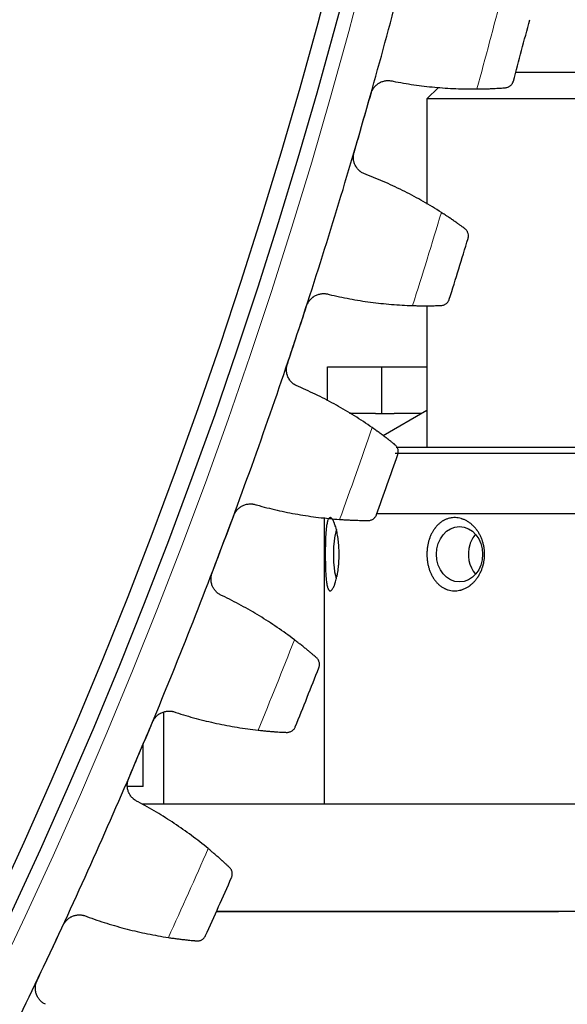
# Model space of a CAD drawing. Header units: inches. Extents: x 0 to 17820, y -10 to 12600.
# Tile 231 of 256: x 8675 to 8736, y 3178 to 3288. Entities that reach past the tile are written whole.
import ezdxf

# ---------------------------------------------------------------- set-up
doc = ezdxf.new("R2010")
doc.units = ezdxf.units.IN
doc.layers.add('1', color=7, linetype='Continuous', true_color=0xffffff)
doc.layers.add('254', color=7, linetype='Continuous', true_color=0xffffff)
doc.styles.add('latin_extended', font='simplex.shx')
doc.dimstyles.get("Standard").update_dxf_attribs({"dimtxt": 0.18, "dimasz": 0.18, "dimexe": 0.18, "dimexo": 0.0625, "dimgap": 0.09, "dimtad": 0, "dimtih": 1, "dimtoh": 1, "dimdec": 4, "dimzin": 0, "dimdsep": 46, "dimtxsty": 'Standard', "dimcen": 0.09, "dimadec": 0, "dimazin": 0, "dimtfac": 1, "dimtdec": 4, "dimtofl": 0, "dimtmove": 0, "dimatfit": 3, "dimfxl": 1, "dimtolj": 1, "dimtzin": 0, "dimarcsym": 0})

# ---------------------------------------------------------------- blocks, each defined once
blk = doc.blocks.new('_U14')
at = {"layer": '254', "color": 3, "linetype": 'Continuous', "lineweight": 13, "transparency": 16777216}
for p, q in [((8146.72, 3448.14), (9373.83, 3448.14)), ((9343.83, 3343.14), (9343.83, 2889.14)), ((8846.72, 2784.14), (9373.83, 2784.14)), ((9343.83, 2784.14), (9343.83, 1329.14))]:
    blk.add_line(p, q, dxfattribs=at)
at = {"layer": '254', "color": 3, "transparency": 16777216}
for points in [[(9361.33, 3343.14), (9326.33, 3343.14), (9343.83, 3448.14)], [(9326.33, 2889.14), (9361.33, 2889.14), (9343.83, 2784.14)]]:
    blk.add_solid(points, dxfattribs=at)
at = {"layer": 'Defpoints', "color": 0, "transparency": 16777216}
for p in [(8116.72, 3448.14), (8816.72, 2784.14), (9343.83, 2784.14)]:
    blk.add_point(p, dxfattribs=at)
at = {"layer": '254', "color": 2, "lineweight": 13, "transparency": 16777216, "insert": (9186.33, 1381.64), "char_height": 105, "attachment_point": 1, "rotation": 90, "style": 'latin_extended'}
blk.add_mtext('\\A1;\\C31;{\\H1.00x;\\Fsimplex.shx;Installed ~\\Fsimplex.shx;}\\C2; 664 ', dxfattribs=at)

msp = doc.modelspace()

# ---------------------------------------------------------------- linework, layer by layer
at = {"layer": '1', "color": 2, "linetype": 'Continuous', "lineweight": 25}
for p, q in [((8730.675, 3282.139), (8759.72, 3282.139)), ((8722.005, 3280.424), (8720.72, 3279.139)), ((8720.72, 3279.139), (8720.72, 3267.332)), ((8762.72, 3279.139), (8720.72, 3279.139)), ((8720.72, 3255.964), (8720.72, 3240.138)), ((8709.596, 3249.139), (8715.658, 3249.139)), ((8709.596, 3245.309), (8709.596, 3249.139)), ((8715.658, 3249.139), (8720.72, 3249.139)), ((8715.658, 3243.889), (8715.658, 3249.139)), ((8714.972, 3243.889), (8712.035, 3243.889)), ((8714.972, 3243.889), (8715.658, 3243.889)), ((8715.658, 3243.889), (8717.03, 3243.889)), ((8715.811, 3241.429), (8720.72, 3244.263)), ((8720.072, 3243.889), (8717.03, 3243.889)), ((8717.17, 3239.456), (8747.877, 3239.456)), ((8717.286, 3240.139), (8771.72, 3240.139)), ((8709.22, 3232.25), (8709.22, 3200.141)), ((8748.241, 3232.675), (8715.11, 3232.675)), ((8691.22, 3210.458), (8691.22, 3200.14)), ((8688.921, 3202.139), (8688.921, 3206.835)), ((8688.921, 3202.139), (8687.173, 3202.139)), ((8766.721, 3200.138), (8688.818, 3200.141)), ((8697.148, 3188.139), (8735.438, 3188.139)), ((8766.72, 3188.138), (8697.149, 3188.141))]:
    msp.add_line(p, q, dxfattribs=at)
at = {"layer": '1', "color": 110, "linetype": 'Continuous', "lineweight": 13}
msp.add_circle((8116.72, 3448.139), 616.6, dxfattribs=at)
at = {"layer": '1', "color": 2, "linetype": 'Continuous', "lineweight": 25}
for radius in [615, 613]:
    msp.add_circle((8116.72, 3448.139), radius, dxfattribs=at)
for radius, start, end in [(621, 343.949045, 346.242038), (636, 344.774616, 345.416467), (621, 341.656051, 343.949045), (636, 342.481622, 343.123473), (621, 339.363057, 341.656051), (636, 340.188629, 340.830479), (621, 337.070064, 339.363057), (636, 337.895635, 338.537486), (621, 334.77707, 337.070064), (636, 335.602642, 336.244492), (621, 332.484076, 334.77707)]:
    msp.add_arc((8116.72, 3448.139), radius, start, end, dxfattribs=at)
at = {"layer": '1', "color": 110, "linetype": 'Continuous', "lineweight": 13}
for start, end in [(344.601181, 345.589902), (342.308187, 343.296908), (340.015194, 341.003915), (337.7222, 338.710921), (335.429206, 336.417927)]:
    msp.add_arc((8116.72, 3448.139), 632.294, start, end, dxfattribs=at)
at = {"layer": '1', "color": 2, "linetype": 'Continuous', "lineweight": 25}
for centre, ratio, start_param, end_param in [((8710.861, 3228.139), 0.2006534, 3.6112717, 4.2324234), ((8710.861, 3228.139), 0.2006534, 4.2324234, 5.7963475), ((8727.949, 3228.139), 0.8346093, 3.9057243, 4.3596844), ((8727.949, 3228.139), 0.8346093, 4.3596844, 5.5190303)]:
    msp.add_ellipse(centre, major_axis=(0, -3.1), ratio=ratio, start_param=start_param, end_param=end_param, dxfattribs=at)
msp.add_ellipse((8724.369, 3228.139), major_axis=(0, -3.1), ratio=0.8346093, dxfattribs=at)
for points, knots in [([(8714.461, 3279.74), (8714.48, 3279.805), (8714.523, 3279.93), (8714.605, 3280.11), (8714.672, 3280.224), (8714.726, 3280.307), (8714.745, 3280.334), (8714.784, 3280.388), (8714.804, 3280.414), (8714.907, 3280.543), (8714.998, 3280.636), (8715.124, 3280.741), (8715.15, 3280.762), (8715.189, 3280.792), (8715.202, 3280.801), (8715.229, 3280.821), (8715.296, 3280.868), (8715.421, 3280.944), (8715.537, 3281.001), (8715.656, 3281.052), (8715.717, 3281.074), (8715.903, 3281.133), (8716.029, 3281.16), (8716.22, 3281.182), (8716.284, 3281.186), (8716.38, 3281.188), (8716.412, 3281.187), (8716.477, 3281.185), (8716.509, 3281.184), (8716.669, 3281.171), (8716.795, 3281.149), (8716.92, 3281.114)], [0, 0, 0, 0, 0.0625, 0.125, 0.1875, 0.1875, 0.21875, 0.21875, 0.25, 0.25, 0.375, 0.375, 0.40625, 0.40625, 0.421875, 0.421875, 0.4375, 0.5, 0.5625, 0.5625, 0.625, 0.625, 0.75, 0.75, 0.8125, 0.8125, 0.84375, 0.84375, 0.875, 0.875, 1, 1, 1, 1]), ([(8726.315, 3280.242), (8726.481, 3280.244), (8726.643, 3280.246), (8726.96, 3280.252), (8727.271, 3280.26), (8727.569, 3280.27), (8727.788, 3280.279), (8727.86, 3280.282), (8727.967, 3280.286), (8728.002, 3280.288), (8728.072, 3280.291), (8728.107, 3280.293), (8728.278, 3280.301), (8728.541, 3280.315), (8728.781, 3280.33), (8729.01, 3280.344), (8729.119, 3280.352), (8729.247, 3280.361), (8729.273, 3280.363), (8729.323, 3280.366), (8729.396, 3280.372), (8729.465, 3280.377), (8729.509, 3280.381)], [0, 0, 0, 0, 0.125, 0.125, 0.25, 0.375, 0.375, 0.4375, 0.4375, 0.46875, 0.46875, 0.5, 0.5, 0.625, 0.75, 0.75, 0.875, 0.875, 0.90625, 0.90625, 0.9375, 1, 1, 1, 1]), ([(8729.509, 3280.381), (8729.57, 3280.385), (8729.627, 3280.395), (8729.737, 3280.424), (8729.788, 3280.442), (8729.886, 3280.485), (8729.932, 3280.51), (8730.019, 3280.566), (8730.059, 3280.597), (8730.134, 3280.664), (8730.168, 3280.7), (8730.231, 3280.774), (8730.259, 3280.814), (8730.309, 3280.895), (8730.331, 3280.937), (8730.359, 3281.003), (8730.372, 3281.036), (8730.385, 3281.075), (8730.391, 3281.095), (8730.394, 3281.104), (8730.395, 3281.109), (8730.396, 3281.112), (8730.397, 3281.115)], [0, 0, 0, 0, 0.125, 0.125, 0.25, 0.25, 0.375, 0.375, 0.5, 0.5, 0.625, 0.625, 0.75, 0.75, 0.875, 0.875, 0.9375, 0.96875, 0.984375, 0.9921875, 0.9921875, 1, 1, 1, 1]), ([(8713.913, 3270.665), (8713.79, 3270.701), (8713.671, 3270.75), (8713.502, 3270.838), (8713.447, 3270.87), (8713.366, 3270.923), (8713.339, 3270.941), (8713.287, 3270.979), (8713.261, 3270.998), (8713.135, 3271.099), (8713.043, 3271.188), (8712.918, 3271.335), (8712.878, 3271.386), (8712.822, 3271.467), (8712.804, 3271.494), (8712.77, 3271.549), (8712.753, 3271.577), (8712.674, 3271.719), (8712.622, 3271.838), (8712.571, 3271.993), (8712.562, 3272.025), (8712.545, 3272.089), (8712.537, 3272.121), (8712.515, 3272.218), (8712.504, 3272.282), (8712.481, 3272.478), (8712.479, 3272.609), (8712.492, 3272.775), (8712.496, 3272.808), (8712.504, 3272.874), (8712.509, 3272.907), (8712.527, 3273.006), (8712.542, 3273.071), (8712.561, 3273.135)], [0, 0, 0, 0, 0.125, 0.125, 0.1875, 0.1875, 0.21875, 0.21875, 0.25, 0.25, 0.375, 0.375, 0.4375, 0.4375, 0.46875, 0.46875, 0.5, 0.5, 0.625, 0.625, 0.65625, 0.65625, 0.6875, 0.6875, 0.75, 0.75, 0.875, 0.875, 0.90625, 0.90625, 0.9375, 0.9375, 1, 1, 1, 1]), ([(8724.968, 3264.596), (8724.896, 3264.648), (8724.82, 3264.705), (8724.655, 3264.826), (8724.48, 3264.953), (8724.284, 3265.093), (8724.155, 3265.185), (8724.129, 3265.203), (8724.076, 3265.241), (8724.049, 3265.26), (8723.967, 3265.317), (8723.912, 3265.356), (8723.743, 3265.473), (8723.627, 3265.553), (8723.388, 3265.717), (8723.265, 3265.8), (8723.074, 3265.928), (8723.01, 3265.971), (8722.912, 3266.035), (8722.879, 3266.057), (8722.813, 3266.101), (8722.779, 3266.123), (8722.612, 3266.233), (8722.475, 3266.321), (8722.336, 3266.41)], [0, 0, 0, 0, 0.125, 0.125, 0.25, 0.375, 0.375, 0.40625, 0.40625, 0.4375, 0.4375, 0.5, 0.5, 0.625, 0.625, 0.75, 0.75, 0.8125, 0.8125, 0.84375, 0.84375, 0.875, 0.875, 1, 1, 1, 1]), ([(8725.329, 3263.502), (8725.33, 3263.503), (8725.33, 3263.505), (8725.331, 3263.508), (8725.331, 3263.509), (8725.333, 3263.513), (8725.335, 3263.522), (8725.341, 3263.542), (8725.351, 3263.582), (8725.357, 3263.617), (8725.368, 3263.687), (8725.372, 3263.735), (8725.373, 3263.877), (8725.361, 3263.974), (8725.32, 3264.117), (8725.302, 3264.164), (8725.27, 3264.234), (8725.258, 3264.258), (8725.232, 3264.304), (8725.218, 3264.327), (8725.173, 3264.394), (8725.138, 3264.437), (8725.06, 3264.52), (8725.017, 3264.559), (8724.968, 3264.596)], [0, 0, 0, 0, 0.0039062, 0.0039062, 0.0078125, 0.0078125, 0.015625, 0.03125, 0.0625, 0.125, 0.125, 0.25, 0.25, 0.5, 0.5, 0.625, 0.625, 0.6875, 0.6875, 0.75, 0.75, 0.875, 0.875, 1, 1, 1, 1]), ([(8707.245, 3255.96), (8707.266, 3256.023), (8707.314, 3256.147), (8707.404, 3256.323), (8707.475, 3256.434), (8707.532, 3256.515), (8707.552, 3256.542), (8707.593, 3256.594), (8707.614, 3256.62), (8707.722, 3256.744), (8707.818, 3256.833), (8707.947, 3256.933), (8707.974, 3256.953), (8708.014, 3256.981), (8708.028, 3256.99), (8708.055, 3257.008), (8708.124, 3257.053), (8708.252, 3257.124), (8708.371, 3257.176), (8708.491, 3257.222), (8708.553, 3257.242), (8708.742, 3257.294), (8708.868, 3257.315), (8709.06, 3257.33), (8709.124, 3257.331), (8709.22, 3257.329), (8709.252, 3257.328), (8709.317, 3257.323), (8709.349, 3257.32), (8709.508, 3257.301), (8709.634, 3257.274), (8709.756, 3257.234)], [0, 0, 0, 0, 0.0625, 0.125, 0.1875, 0.1875, 0.21875, 0.21875, 0.25, 0.25, 0.375, 0.375, 0.40625, 0.40625, 0.421875, 0.421875, 0.4375, 0.5, 0.5625, 0.5625, 0.625, 0.625, 0.75, 0.75, 0.8125, 0.8125, 0.84375, 0.84375, 0.875, 0.875, 1, 1, 1, 1]), ([(8719.11, 3255.987), (8719.275, 3255.982), (8719.437, 3255.978), (8719.755, 3255.971), (8720.066, 3255.966), (8720.364, 3255.965), (8720.583, 3255.964), (8720.655, 3255.965), (8720.762, 3255.965), (8720.797, 3255.965), (8720.867, 3255.966), (8720.902, 3255.966), (8721.073, 3255.967), (8721.336, 3255.971), (8721.577, 3255.976), (8721.806, 3255.981), (8721.915, 3255.984), (8722.044, 3255.988), (8722.07, 3255.989), (8722.12, 3255.991), (8722.193, 3255.993), (8722.262, 3255.996), (8722.307, 3255.997)], [0, 0, 0, 0, 0.125, 0.125, 0.25, 0.375, 0.375, 0.4375, 0.4375, 0.46875, 0.46875, 0.5, 0.5, 0.625, 0.75, 0.75, 0.875, 0.875, 0.90625, 0.90625, 0.9375, 1, 1, 1, 1]), ([(8722.307, 3255.997), (8722.367, 3256), (8722.425, 3256.007), (8722.536, 3256.031), (8722.588, 3256.048), (8722.688, 3256.087), (8722.735, 3256.11), (8722.823, 3256.163), (8722.865, 3256.192), (8722.942, 3256.256), (8722.978, 3256.29), (8723.043, 3256.362), (8723.073, 3256.4), (8723.126, 3256.48), (8723.15, 3256.521), (8723.181, 3256.585), (8723.195, 3256.618), (8723.21, 3256.656), (8723.216, 3256.676), (8723.219, 3256.685), (8723.221, 3256.69), (8723.222, 3256.693), (8723.223, 3256.696)], [0, 0, 0, 0, 0.125, 0.125, 0.25, 0.25, 0.375, 0.375, 0.5, 0.5, 0.625, 0.625, 0.75, 0.75, 0.875, 0.875, 0.9375, 0.96875, 0.984375, 0.9921875, 0.9921875, 1, 1, 1, 1]), ([(8706.334, 3246.913), (8706.212, 3246.955), (8706.096, 3247.008), (8705.93, 3247.103), (8705.876, 3247.137), (8705.798, 3247.193), (8705.772, 3247.212), (8705.721, 3247.252), (8705.696, 3247.273), (8705.574, 3247.378), (8705.486, 3247.471), (8705.367, 3247.623), (8705.329, 3247.676), (8705.277, 3247.758), (8705.26, 3247.786), (8705.227, 3247.843), (8705.212, 3247.872), (8705.138, 3248.017), (8705.091, 3248.137), (8705.047, 3248.295), (8705.038, 3248.327), (8705.024, 3248.391), (8705.017, 3248.423), (8705, 3248.521), (8704.991, 3248.586), (8704.976, 3248.782), (8704.979, 3248.914), (8704.999, 3249.079), (8705.004, 3249.112), (8705.015, 3249.178), (8705.021, 3249.21), (8705.043, 3249.308), (8705.061, 3249.372), (8705.082, 3249.436)], [0, 0, 0, 0, 0.125, 0.125, 0.1875, 0.1875, 0.21875, 0.21875, 0.25, 0.25, 0.375, 0.375, 0.4375, 0.4375, 0.46875, 0.46875, 0.5, 0.5, 0.625, 0.625, 0.65625, 0.65625, 0.6875, 0.6875, 0.75, 0.75, 0.875, 0.875, 0.90625, 0.90625, 0.9375, 0.9375, 1, 1, 1, 1]), ([(8717.137, 3240.407), (8717.068, 3240.463), (8716.994, 3240.522), (8716.834, 3240.649), (8716.664, 3240.783), (8716.474, 3240.931), (8716.348, 3241.028), (8716.323, 3241.048), (8716.272, 3241.087), (8716.245, 3241.107), (8716.166, 3241.168), (8716.113, 3241.209), (8715.949, 3241.333), (8715.836, 3241.417), (8715.604, 3241.59), (8715.484, 3241.679), (8715.299, 3241.814), (8715.236, 3241.859), (8715.141, 3241.928), (8715.109, 3241.951), (8715.044, 3241.997), (8715.012, 3242.02), (8714.849, 3242.137), (8714.716, 3242.231), (8714.58, 3242.325)], [0, 0, 0, 0, 0.125, 0.125, 0.25, 0.375, 0.375, 0.40625, 0.40625, 0.4375, 0.4375, 0.5, 0.5, 0.625, 0.625, 0.75, 0.75, 0.8125, 0.8125, 0.84375, 0.84375, 0.875, 0.875, 1, 1, 1, 1]), ([(8717.455, 3239.3), (8717.455, 3239.301), (8717.456, 3239.302), (8717.457, 3239.305), (8717.457, 3239.307), (8717.459, 3239.311), (8717.461, 3239.319), (8717.468, 3239.339), (8717.479, 3239.379), (8717.487, 3239.413), (8717.501, 3239.483), (8717.507, 3239.53), (8717.514, 3239.673), (8717.505, 3239.77), (8717.47, 3239.914), (8717.454, 3239.962), (8717.424, 3240.034), (8717.414, 3240.057), (8717.39, 3240.105), (8717.377, 3240.128), (8717.334, 3240.197), (8717.301, 3240.242), (8717.227, 3240.328), (8717.185, 3240.369), (8717.137, 3240.407)], [0, 0, 0, 0, 0.0039063, 0.0039063, 0.0078125, 0.0078125, 0.015625, 0.03125, 0.0625, 0.125, 0.125, 0.25, 0.25, 0.5, 0.5, 0.625, 0.625, 0.6875, 0.6875, 0.75, 0.75, 0.875, 0.875, 1, 1, 1, 1]), ([(8699.083, 3232.487), (8699.107, 3232.55), (8699.16, 3232.671), (8699.256, 3232.844), (8699.332, 3232.952), (8699.392, 3233.031), (8699.413, 3233.057), (8699.456, 3233.107), (8699.479, 3233.132), (8699.592, 3233.251), (8699.69, 3233.337), (8699.824, 3233.432), (8699.851, 3233.45), (8699.893, 3233.477), (8699.907, 3233.485), (8699.935, 3233.502), (8700.006, 3233.544), (8700.136, 3233.61), (8700.256, 3233.657), (8700.379, 3233.698), (8700.441, 3233.716), (8700.632, 3233.76), (8700.759, 3233.777), (8700.951, 3233.783), (8701.015, 3233.782), (8701.111, 3233.776), (8701.144, 3233.773), (8701.208, 3233.766), (8701.24, 3233.762), (8701.398, 3233.737), (8701.522, 3233.704), (8701.644, 3233.66)], [0, 0, 0, 0, 0.0625, 0.125, 0.1875, 0.1875, 0.21875, 0.21875, 0.25, 0.25, 0.375, 0.375, 0.40625, 0.40625, 0.421875, 0.421875, 0.4375, 0.5, 0.5625, 0.5625, 0.625, 0.625, 0.75, 0.75, 0.8125, 0.8125, 0.84375, 0.84375, 0.875, 0.875, 1, 1, 1, 1]), ([(8710.152, 3224.254), (8710.122, 3224.209), (8710.064, 3224.135), (8710.007, 3224.087), (8709.952, 3224.053), (8709.925, 3224.043), (8709.891, 3224.039), (8709.885, 3224.039), (8709.871, 3224.039), (8709.852, 3224.041), (8709.833, 3224.047), (8709.796, 3224.063), (8709.748, 3224.099), (8709.704, 3224.162), (8709.672, 3224.22), (8709.662, 3224.241), (8709.642, 3224.286), (8709.632, 3224.311), (8709.604, 3224.387), (8709.569, 3224.502), (8709.537, 3224.64), (8709.519, 3224.733), (8709.516, 3224.752), (8709.508, 3224.791), (8709.505, 3224.811), (8709.495, 3224.872), (8709.488, 3224.913), (8709.469, 3225.041), (8709.458, 3225.13), (8709.437, 3225.318), (8709.427, 3225.416), (8709.414, 3225.57), (8709.409, 3225.622), (8709.403, 3225.703), (8709.401, 3225.73), (8709.397, 3225.784), (8709.388, 3225.921), (8709.38, 3226.062), (8709.368, 3226.293), (8709.358, 3226.529), (8709.35, 3226.775), (8709.346, 3226.933), (8709.345, 3226.964), (8709.344, 3227.028), (8709.341, 3227.123), (8709.34, 3227.218), (8709.336, 3227.41), (8709.333, 3227.666), (8709.331, 3227.926), (8709.331, 3228.122), (8709.331, 3228.187), (8709.331, 3228.285), (8709.332, 3228.318), (8709.332, 3228.384), (8709.333, 3228.548), (8709.335, 3228.839), (8709.34, 3229.093), (8709.346, 3229.344), (8709.349, 3229.469), (8709.354, 3229.623), (8709.355, 3229.653), (8709.357, 3229.715), (8709.358, 3229.745), (8709.362, 3229.836), (8709.364, 3229.896), (8709.372, 3230.073), (8709.384, 3230.303), (8709.399, 3230.52), (8709.415, 3230.731), (8709.424, 3230.833), (8709.437, 3230.956), (8709.439, 3230.981), (8709.444, 3231.029), (8709.452, 3231.1), (8709.461, 3231.169), (8709.478, 3231.302), (8709.491, 3231.386), (8709.518, 3231.543), (8709.533, 3231.616), (8709.556, 3231.719), (8709.565, 3231.752), (8709.577, 3231.799), (8709.582, 3231.814), (8709.59, 3231.844), (8709.613, 3231.917), (8709.655, 3232.03), (8709.697, 3232.105), (8709.741, 3232.166), (8709.764, 3232.19), (8709.795, 3232.212), (8709.801, 3232.216), (8709.813, 3232.223), (8709.832, 3232.232), (8709.851, 3232.237), (8709.89, 3232.241), (8709.943, 3232.234), (8709.998, 3232.198), (8710.041, 3232.161), (8710.056, 3232.147), (8710.085, 3232.115), (8710.099, 3232.097), (8710.143, 3232.04), (8710.201, 3231.951), (8710.259, 3231.836), (8710.296, 3231.757), (8710.303, 3231.741), (8710.318, 3231.708), (8710.325, 3231.69), (8710.347, 3231.638), (8710.361, 3231.602), (8710.404, 3231.49), (8710.431, 3231.411), (8710.485, 3231.242), (8710.512, 3231.152), (8710.55, 3231.011), (8710.563, 3230.962), (8710.581, 3230.888), (8710.587, 3230.863), (8710.599, 3230.812), (8710.629, 3230.685), (8710.657, 3230.552), (8710.699, 3230.334), (8710.718, 3230.221), (8710.745, 3230.048), (8710.758, 3229.96), (8710.771, 3229.87), (8710.779, 3229.81), (8710.782, 3229.779), (8710.801, 3229.627), (8710.815, 3229.504), (8710.838, 3229.254), (8710.858, 3229.002), (8710.871, 3228.745), (8710.878, 3228.55), (8710.88, 3228.485), (8710.882, 3228.354), (8710.883, 3228.288), (8710.884, 3228.092), (8710.882, 3227.831), (8710.873, 3227.574), (8710.859, 3227.317), (8710.851, 3227.189), (8710.838, 3227.03), (8710.836, 3226.999), (8710.83, 3226.935), (8710.821, 3226.841), (8710.812, 3226.748), (8710.791, 3226.564), (8710.761, 3226.324), (8710.724, 3226.094), (8710.695, 3225.926), (8710.679, 3225.843), (8710.663, 3225.761), (8710.652, 3225.707), (8710.647, 3225.68), (8710.618, 3225.547), (8710.571, 3225.343), (8710.52, 3225.157), (8710.468, 3224.979), (8710.441, 3224.895), (8710.399, 3224.776), (8710.385, 3224.738), (8710.363, 3224.682), (8710.356, 3224.664), (8710.342, 3224.628), (8710.306, 3224.54), (8710.269, 3224.462), (8710.21, 3224.349), (8710.181, 3224.298), (8710.152, 3224.254)], [0, 0, 0, 0, 0.015625, 0.03125, 0.03125, 0.046875, 0.046875, 0.0507812, 0.0507812, 0.0546875, 0.0625, 0.0625, 0.078125, 0.09375, 0.09375, 0.1015625, 0.1015625, 0.109375, 0.109375, 0.125, 0.140625, 0.140625, 0.1445312, 0.1445312, 0.1484375, 0.1484375, 0.15625, 0.15625, 0.171875, 0.171875, 0.1875, 0.1875, 0.1953125, 0.1953125, 0.1992187, 0.1992187, 0.203125, 0.21875, 0.21875, 0.234375, 0.25, 0.25, 0.2539062, 0.2539062, 0.2578125, 0.265625, 0.265625, 0.28125, 0.296875, 0.296875, 0.3046875, 0.3046875, 0.3085937, 0.3085937, 0.3125, 0.328125, 0.34375, 0.34375, 0.359375, 0.359375, 0.3632812, 0.3632812, 0.3671875, 0.3671875, 0.375, 0.375, 0.390625, 0.40625, 0.40625, 0.421875, 0.421875, 0.4257812, 0.4257812, 0.4296875, 0.4375, 0.4375, 0.453125, 0.453125, 0.46875, 0.46875, 0.4765625, 0.4765625, 0.4804687, 0.4804687, 0.484375, 0.5, 0.515625, 0.515625, 0.53125, 0.53125, 0.5351562, 0.5351562, 0.5390625, 0.546875, 0.546875, 0.5625, 0.578125, 0.578125, 0.5859375, 0.5859375, 0.59375, 0.59375, 0.609375, 0.625, 0.625, 0.6289062, 0.6289062, 0.6328125, 0.6328125, 0.640625, 0.640625, 0.65625, 0.65625, 0.671875, 0.671875, 0.6796875, 0.6796875, 0.6835937, 0.6835937, 0.6875, 0.703125, 0.703125, 0.71875, 0.71875, 0.7265625, 0.7304687, 0.7304687, 0.734375, 0.734375, 0.75, 0.75, 0.765625, 0.78125, 0.78125, 0.7890625, 0.7890625, 0.796875, 0.796875, 0.8125, 0.828125, 0.828125, 0.84375, 0.84375, 0.8476562, 0.8476562, 0.8515625, 0.859375, 0.859375, 0.875, 0.890625, 0.890625, 0.8984375, 0.9023437, 0.9023437, 0.90625, 0.90625, 0.921875, 0.9375, 0.9375, 0.953125, 0.953125, 0.9609375, 0.9609375, 0.9648437, 0.9648437, 0.96875, 0.984375, 0.984375, 1, 1, 1, 1]), ([(8710.94, 3232.039), (8711.104, 3232.028), (8711.266, 3232.017), (8711.583, 3231.998), (8711.894, 3231.981), (8712.192, 3231.967), (8712.41, 3231.958), (8712.483, 3231.955), (8712.589, 3231.951), (8712.625, 3231.95), (8712.695, 3231.948), (8712.729, 3231.947), (8712.901, 3231.941), (8713.164, 3231.934), (8713.404, 3231.929), (8713.634, 3231.926), (8713.743, 3231.925), (8713.872, 3231.923), (8713.897, 3231.923), (8713.947, 3231.923), (8714.02, 3231.922), (8714.09, 3231.922), (8714.134, 3231.922)], [0, 0, 0, 0, 0.125, 0.125, 0.25, 0.375, 0.375, 0.4375, 0.4375, 0.46875, 0.46875, 0.5, 0.5, 0.625, 0.75, 0.75, 0.875, 0.875, 0.90625, 0.90625, 0.9375, 1, 1, 1, 1]), ([(8714.134, 3231.922), (8714.195, 3231.922), (8714.253, 3231.927), (8714.364, 3231.947), (8714.417, 3231.961), (8714.518, 3231.996), (8714.566, 3232.018), (8714.657, 3232.066), (8714.7, 3232.094), (8714.78, 3232.155), (8714.817, 3232.187), (8714.885, 3232.257), (8714.916, 3232.294), (8714.973, 3232.371), (8714.998, 3232.411), (8715.031, 3232.474), (8715.047, 3232.506), (8715.063, 3232.544), (8715.07, 3232.564), (8715.073, 3232.572), (8715.076, 3232.578), (8715.077, 3232.58), (8715.078, 3232.583)], [0, 0, 0, 0, 0.125, 0.125, 0.25, 0.25, 0.375, 0.375, 0.5, 0.5, 0.625, 0.625, 0.75, 0.75, 0.875, 0.875, 0.9375, 0.96875, 0.984375, 0.9921875, 0.9921875, 1, 1, 1, 1]), ([(8723.727, 3224.041), (8723.617, 3224.045), (8723.509, 3224.056), (8723.296, 3224.092), (8723.086, 3224.141), (8722.882, 3224.217), (8722.757, 3224.274), (8722.732, 3224.285), (8722.682, 3224.309), (8722.608, 3224.347), (8722.536, 3224.388), (8722.395, 3224.473), (8722.212, 3224.6), (8722.041, 3224.748), (8721.918, 3224.869), (8721.877, 3224.91), (8721.798, 3224.996), (8721.76, 3225.039), (8721.648, 3225.174), (8721.506, 3225.362), (8721.38, 3225.566), (8721.291, 3225.726), (8721.263, 3225.78), (8721.221, 3225.863), (8721.207, 3225.891), (8721.181, 3225.947), (8721.116, 3226.088), (8721.058, 3226.232), (8720.974, 3226.468), (8720.899, 3226.709), (8720.841, 3226.959), (8720.804, 3227.151), (8720.793, 3227.215), (8720.773, 3227.343), (8720.764, 3227.407), (8720.74, 3227.6), (8720.719, 3227.858), (8720.715, 3228.118), (8720.718, 3228.314), (8720.721, 3228.379), (8720.726, 3228.478), (8720.728, 3228.51), (8720.733, 3228.576), (8720.746, 3228.739), (8720.782, 3229.028), (8720.832, 3229.279), (8720.891, 3229.528), (8720.925, 3229.65), (8720.973, 3229.801), (8720.983, 3229.832), (8721.003, 3229.892), (8721.014, 3229.922), (8721.046, 3230.011), (8721.068, 3230.07), (8721.139, 3230.243), (8721.241, 3230.467), (8721.359, 3230.677), (8721.486, 3230.88), (8721.554, 3230.978), (8721.644, 3231.097), (8721.662, 3231.12), (8721.699, 3231.166), (8721.755, 3231.234), (8721.812, 3231.299), (8721.93, 3231.425), (8722.012, 3231.503), (8722.183, 3231.65), (8722.271, 3231.719), (8722.409, 3231.813), (8722.456, 3231.843), (8722.528, 3231.885), (8722.552, 3231.899), (8722.6, 3231.926), (8722.722, 3231.992), (8722.946, 3232.09), (8723.153, 3232.152), (8723.311, 3232.188), (8723.39, 3232.204), (8723.471, 3232.215), (8723.525, 3232.222), (8723.552, 3232.225), (8723.688, 3232.238), (8723.797, 3232.241), (8724.015, 3232.234), (8724.232, 3232.212), (8724.45, 3232.163), (8724.585, 3232.124), (8724.612, 3232.115), (8724.666, 3232.098), (8724.747, 3232.07), (8724.826, 3232.039), (8724.983, 3231.972), (8725.189, 3231.871), (8725.386, 3231.745), (8725.531, 3231.641), (8725.579, 3231.604), (8725.673, 3231.53), (8725.719, 3231.491), (8725.854, 3231.371), (8726.027, 3231.202), (8726.185, 3231.014), (8726.28, 3230.891), (8726.299, 3230.866), (8726.336, 3230.816), (8726.354, 3230.79), (8726.408, 3230.712), (8726.443, 3230.66), (8726.543, 3230.5), (8726.606, 3230.391), (8726.722, 3230.166), (8726.775, 3230.051), (8726.848, 3229.873), (8726.883, 3229.783), (8726.915, 3229.692), (8726.936, 3229.63), (8726.946, 3229.599), (8726.995, 3229.445), (8727.028, 3229.32), (8727.085, 3229.067), (8727.132, 3228.813), (8727.158, 3228.554), (8727.168, 3228.391), (8727.169, 3228.358), (8727.172, 3228.292), (8727.173, 3228.259), (8727.174, 3228.161), (8727.174, 3228.095), (8727.17, 3227.899), (8727.153, 3227.639), (8727.116, 3227.383), (8727.068, 3227.129), (8727.039, 3227.002), (8726.996, 3226.845), (8726.987, 3226.814), (8726.968, 3226.752), (8726.94, 3226.659), (8726.908, 3226.567), (8726.842, 3226.387), (8726.744, 3226.151), (8726.628, 3225.927), (8726.533, 3225.764), (8726.484, 3225.683), (8726.432, 3225.604), (8726.397, 3225.551), (8726.38, 3225.525), (8726.289, 3225.397), (8726.137, 3225.201), (8725.972, 3225.024), (8725.799, 3224.856), (8725.709, 3224.777), (8725.592, 3224.684), (8725.568, 3224.666), (8725.52, 3224.63), (8725.496, 3224.613), (8725.423, 3224.561), (8725.374, 3224.528), (8725.226, 3224.434), (8725.024, 3224.321), (8724.815, 3224.233), (8724.656, 3224.177), (8724.575, 3224.151), (8724.494, 3224.129), (8724.439, 3224.115), (8724.412, 3224.108), (8724.275, 3224.078), (8724.166, 3224.061), (8724.001, 3224.045), (8723.946, 3224.042), (8723.837, 3224.039), (8723.782, 3224.039), (8723.727, 3224.041)], [0, 0, 0, 0, 0.015625, 0.015625, 0.03125, 0.046875, 0.046875, 0.0507813, 0.0507813, 0.0546875, 0.0625, 0.0625, 0.078125, 0.09375, 0.09375, 0.1015625, 0.1015625, 0.109375, 0.109375, 0.125, 0.140625, 0.140625, 0.1484375, 0.1484375, 0.1523438, 0.1523438, 0.15625, 0.171875, 0.171875, 0.1875, 0.203125, 0.203125, 0.2109375, 0.2109375, 0.21875, 0.21875, 0.234375, 0.25, 0.25, 0.2578125, 0.2578125, 0.2617188, 0.2617188, 0.265625, 0.28125, 0.296875, 0.296875, 0.3125, 0.3125, 0.3164063, 0.3164063, 0.3203125, 0.3203125, 0.328125, 0.328125, 0.34375, 0.359375, 0.359375, 0.375, 0.375, 0.3789063, 0.3789063, 0.3828125, 0.390625, 0.390625, 0.40625, 0.40625, 0.421875, 0.421875, 0.4296875, 0.4296875, 0.4335938, 0.4335938, 0.4375, 0.453125, 0.46875, 0.46875, 0.4765625, 0.4804688, 0.4804688, 0.484375, 0.484375, 0.5, 0.5, 0.515625, 0.53125, 0.53125, 0.5351563, 0.5351563, 0.5390625, 0.546875, 0.546875, 0.5625, 0.578125, 0.578125, 0.5859375, 0.5859375, 0.59375, 0.59375, 0.609375, 0.625, 0.625, 0.6289062, 0.6289062, 0.6328125, 0.6328125, 0.640625, 0.640625, 0.65625, 0.65625, 0.671875, 0.671875, 0.6796875, 0.6835937, 0.6835937, 0.6875, 0.6875, 0.703125, 0.703125, 0.71875, 0.734375, 0.734375, 0.7382812, 0.7382812, 0.7421875, 0.7421875, 0.75, 0.75, 0.765625, 0.78125, 0.78125, 0.796875, 0.796875, 0.8007812, 0.8007812, 0.8046875, 0.8125, 0.8125, 0.828125, 0.84375, 0.84375, 0.8515625, 0.8554687, 0.8554687, 0.859375, 0.859375, 0.875, 0.890625, 0.890625, 0.90625, 0.90625, 0.9101562, 0.9101562, 0.9140625, 0.9140625, 0.921875, 0.921875, 0.9375, 0.953125, 0.953125, 0.9609375, 0.9648437, 0.9648437, 0.96875, 0.96875, 0.984375, 0.984375, 0.9921875, 0.9921875, 1, 1, 1, 1]), ([(8697.811, 3223.484), (8697.691, 3223.531), (8697.577, 3223.588), (8697.415, 3223.69), (8697.363, 3223.726), (8697.286, 3223.785), (8697.261, 3223.805), (8697.212, 3223.847), (8697.188, 3223.869), (8697.07, 3223.979), (8696.986, 3224.076), (8696.873, 3224.232), (8696.837, 3224.286), (8696.788, 3224.371), (8696.772, 3224.4), (8696.742, 3224.457), (8696.728, 3224.487), (8696.66, 3224.634), (8696.618, 3224.757), (8696.58, 3224.916), (8696.573, 3224.948), (8696.561, 3225.013), (8696.555, 3225.046), (8696.542, 3225.144), (8696.536, 3225.209), (8696.529, 3225.406), (8696.537, 3225.537), (8696.563, 3225.701), (8696.57, 3225.734), (8696.583, 3225.8), (8696.591, 3225.832), (8696.617, 3225.928), (8696.637, 3225.992), (8696.661, 3226.055)], [0, 0, 0, 0, 0.125, 0.125, 0.1875, 0.1875, 0.21875, 0.21875, 0.25, 0.25, 0.375, 0.375, 0.4375, 0.4375, 0.46875, 0.46875, 0.5, 0.5, 0.625, 0.625, 0.65625, 0.65625, 0.6875, 0.6875, 0.75, 0.75, 0.875, 0.875, 0.90625, 0.90625, 0.9375, 0.9375, 1, 1, 1, 1]), ([(8708.345, 3216.551), (8708.278, 3216.609), (8708.206, 3216.672), (8708.052, 3216.805), (8707.888, 3216.946), (8707.703, 3217.101), (8707.582, 3217.203), (8707.557, 3217.224), (8707.507, 3217.265), (8707.482, 3217.286), (8707.405, 3217.35), (8707.353, 3217.393), (8707.195, 3217.523), (8707.086, 3217.613), (8706.86, 3217.795), (8706.744, 3217.888), (8706.564, 3218.03), (8706.504, 3218.078), (8706.411, 3218.15), (8706.38, 3218.175), (8706.318, 3218.223), (8706.286, 3218.248), (8706.128, 3218.371), (8705.998, 3218.47), (8705.867, 3218.57)], [0, 0, 0, 0, 0.125, 0.125, 0.25, 0.375, 0.375, 0.40625, 0.40625, 0.4375, 0.4375, 0.5, 0.5, 0.625, 0.625, 0.75, 0.75, 0.8125, 0.8125, 0.84375, 0.84375, 0.875, 0.875, 1, 1, 1, 1]), ([(8708.618, 3215.432), (8708.619, 3215.433), (8708.619, 3215.434), (8708.62, 3215.437), (8708.621, 3215.438), (8708.622, 3215.443), (8708.626, 3215.451), (8708.633, 3215.471), (8708.646, 3215.51), (8708.655, 3215.544), (8708.671, 3215.613), (8708.679, 3215.66), (8708.692, 3215.802), (8708.687, 3215.899), (8708.658, 3216.045), (8708.644, 3216.094), (8708.617, 3216.166), (8708.607, 3216.19), (8708.585, 3216.239), (8708.573, 3216.262), (8708.533, 3216.333), (8708.503, 3216.379), (8708.431, 3216.468), (8708.391, 3216.511), (8708.345, 3216.551)], [0, 0, 0, 0, 0.0039063, 0.0039063, 0.0078125, 0.0078125, 0.015625, 0.03125, 0.0625, 0.125, 0.125, 0.25, 0.25, 0.5, 0.5, 0.625, 0.625, 0.6875, 0.6875, 0.75, 0.75, 0.875, 0.875, 1, 1, 1, 1]), ([(8689.989, 3209.36), (8690.015, 3209.421), (8690.073, 3209.541), (8690.176, 3209.709), (8690.255, 3209.814), (8690.319, 3209.89), (8690.341, 3209.915), (8690.386, 3209.964), (8690.41, 3209.988), (8690.527, 3210.103), (8690.629, 3210.185), (8690.767, 3210.274), (8690.794, 3210.291), (8690.837, 3210.316), (8690.851, 3210.324), (8690.88, 3210.34), (8690.953, 3210.379), (8691.086, 3210.44), (8691.208, 3210.482), (8691.332, 3210.518), (8691.395, 3210.533), (8691.587, 3210.57), (8691.715, 3210.581), (8691.907, 3210.58), (8691.971, 3210.576), (8692.067, 3210.567), (8692.099, 3210.563), (8692.163, 3210.553), (8692.195, 3210.547), (8692.352, 3210.516), (8692.475, 3210.478), (8692.594, 3210.429)], [0, 0, 0, 0, 0.0625, 0.125, 0.1875, 0.1875, 0.21875, 0.21875, 0.25, 0.25, 0.375, 0.375, 0.40625, 0.40625, 0.421875, 0.421875, 0.4375, 0.5, 0.5625, 0.5625, 0.625, 0.625, 0.75, 0.75, 0.8125, 0.8125, 0.84375, 0.84375, 0.875, 0.875, 1, 1, 1, 1]), ([(8705.005, 3208.193), (8705.066, 3208.19), (8705.124, 3208.193), (8705.236, 3208.208), (8705.29, 3208.22), (8705.392, 3208.252), (8705.441, 3208.271), (8705.533, 3208.316), (8705.577, 3208.342), (8705.659, 3208.399), (8705.698, 3208.431), (8705.769, 3208.497), (8705.801, 3208.533), (8705.861, 3208.608), (8705.888, 3208.647), (8705.923, 3208.709), (8705.94, 3208.74), (8705.958, 3208.778), (8705.966, 3208.797), (8705.97, 3208.805), (8705.972, 3208.81), (8705.973, 3208.813), (8705.974, 3208.816)], [0, 0, 0, 0, 0.125, 0.125, 0.25, 0.25, 0.375, 0.375, 0.5, 0.5, 0.625, 0.625, 0.75, 0.75, 0.875, 0.875, 0.9375, 0.96875, 0.984375, 0.9921875, 0.9921875, 1, 1, 1, 1]), ([(8701.818, 3208.438), (8701.982, 3208.42), (8702.143, 3208.403), (8702.459, 3208.371), (8702.769, 3208.341), (8703.066, 3208.316), (8703.284, 3208.298), (8703.356, 3208.292), (8703.463, 3208.284), (8703.498, 3208.281), (8703.568, 3208.276), (8703.602, 3208.274), (8703.773, 3208.261), (8704.036, 3208.244), (8704.276, 3208.229), (8704.505, 3208.217), (8704.614, 3208.211), (8704.743, 3208.205), (8704.768, 3208.204), (8704.818, 3208.201), (8704.891, 3208.198), (8704.961, 3208.195), (8705.005, 3208.193)], [0, 0, 0, 0, 0.125, 0.125, 0.25, 0.375, 0.375, 0.4375, 0.4375, 0.46875, 0.46875, 0.5, 0.5, 0.625, 0.75, 0.75, 0.875, 0.875, 0.90625, 0.90625, 0.9375, 1, 1, 1, 1]), ([(8688.358, 3200.415), (8688.239, 3200.466), (8688.128, 3200.528), (8687.97, 3200.636), (8687.919, 3200.675), (8687.845, 3200.737), (8687.821, 3200.758), (8687.773, 3200.802), (8687.75, 3200.824), (8687.637, 3200.939), (8687.556, 3201.039), (8687.45, 3201.2), (8687.417, 3201.255), (8687.371, 3201.342), (8687.356, 3201.371), (8687.328, 3201.43), (8687.315, 3201.46), (8687.254, 3201.61), (8687.216, 3201.734), (8687.184, 3201.895), (8687.179, 3201.927), (8687.169, 3201.992), (8687.165, 3202.025), (8687.156, 3202.124), (8687.153, 3202.19), (8687.153, 3202.386), (8687.166, 3202.517), (8687.199, 3202.68), (8687.207, 3202.713), (8687.223, 3202.778), (8687.233, 3202.81), (8687.262, 3202.905), (8687.285, 3202.968), (8687.311, 3203.029)], [0, 0, 0, 0, 0.125, 0.125, 0.1875, 0.1875, 0.21875, 0.21875, 0.25, 0.25, 0.375, 0.375, 0.4375, 0.4375, 0.46875, 0.46875, 0.5, 0.5, 0.625, 0.625, 0.65625, 0.65625, 0.6875, 0.6875, 0.75, 0.75, 0.875, 0.875, 0.90625, 0.90625, 0.9375, 0.9375, 1, 1, 1, 1]), ([(8698.606, 3193.065), (8698.541, 3193.126), (8698.472, 3193.192), (8698.323, 3193.331), (8698.164, 3193.478), (8697.987, 3193.641), (8697.869, 3193.748), (8697.845, 3193.769), (8697.797, 3193.813), (8697.773, 3193.835), (8697.699, 3193.902), (8697.648, 3193.947), (8697.495, 3194.083), (8697.39, 3194.177), (8697.172, 3194.368), (8697.059, 3194.465), (8696.886, 3194.615), (8696.827, 3194.665), (8696.737, 3194.741), (8696.707, 3194.767), (8696.647, 3194.818), (8696.616, 3194.844), (8696.463, 3194.973), (8696.338, 3195.077), (8696.21, 3195.182)], [0, 0, 0, 0, 0.125, 0.125, 0.25, 0.375, 0.375, 0.40625, 0.40625, 0.4375, 0.4375, 0.5, 0.5, 0.625, 0.625, 0.75, 0.75, 0.8125, 0.8125, 0.84375, 0.84375, 0.875, 0.875, 1, 1, 1, 1]), ([(8698.834, 3191.936), (8698.834, 3191.938), (8698.835, 3191.939), (8698.836, 3191.942), (8698.837, 3191.943), (8698.838, 3191.947), (8698.842, 3191.955), (8698.85, 3191.975), (8698.864, 3192.013), (8698.875, 3192.047), (8698.894, 3192.116), (8698.904, 3192.162), (8698.922, 3192.304), (8698.921, 3192.401), (8698.898, 3192.548), (8698.886, 3192.597), (8698.862, 3192.671), (8698.853, 3192.695), (8698.833, 3192.744), (8698.822, 3192.768), (8698.785, 3192.841), (8698.756, 3192.888), (8698.689, 3192.979), (8698.65, 3193.024), (8698.606, 3193.065)], [0, 0, 0, 0, 0.0039062, 0.0039062, 0.0078125, 0.0078125, 0.015625, 0.03125, 0.0625, 0.125, 0.125, 0.25, 0.25, 0.5, 0.5, 0.625, 0.625, 0.6875, 0.6875, 0.75, 0.75, 0.875, 0.875, 1, 1, 1, 1]), ([(8679.976, 3186.615), (8680.005, 3186.675), (8680.067, 3186.792), (8680.177, 3186.956), (8680.261, 3187.058), (8680.328, 3187.132), (8680.351, 3187.156), (8680.398, 3187.203), (8680.422, 3187.225), (8680.544, 3187.336), (8680.649, 3187.413), (8680.79, 3187.497), (8680.819, 3187.513), (8680.862, 3187.536), (8680.877, 3187.544), (8680.906, 3187.559), (8680.98, 3187.594), (8681.115, 3187.65), (8681.239, 3187.687), (8681.365, 3187.718), (8681.428, 3187.731), (8681.622, 3187.76), (8681.75, 3187.766), (8681.942, 3187.757), (8682.006, 3187.751), (8682.101, 3187.737), (8682.133, 3187.732), (8682.196, 3187.72), (8682.228, 3187.713), (8682.384, 3187.675), (8682.505, 3187.633), (8682.622, 3187.579)], [0, 0, 0, 0, 0.0625, 0.125, 0.1875, 0.1875, 0.21875, 0.21875, 0.25, 0.25, 0.375, 0.375, 0.40625, 0.40625, 0.421875, 0.421875, 0.4375, 0.5, 0.5625, 0.5625, 0.625, 0.625, 0.75, 0.75, 0.8125, 0.8125, 0.84375, 0.84375, 0.875, 0.875, 1, 1, 1, 1]), ([(8694.934, 3184.848), (8694.995, 3184.843), (8695.053, 3184.844), (8695.165, 3184.854), (8695.219, 3184.864), (8695.323, 3184.891), (8695.372, 3184.909), (8695.466, 3184.95), (8695.511, 3184.974), (8695.596, 3185.028), (8695.636, 3185.058), (8695.709, 3185.122), (8695.743, 3185.156), (8695.805, 3185.228), (8695.834, 3185.267), (8695.872, 3185.327), (8695.89, 3185.357), (8695.909, 3185.394), (8695.918, 3185.413), (8695.922, 3185.421), (8695.925, 3185.426), (8695.926, 3185.429), (8695.927, 3185.431)], [0, 0, 0, 0, 0.125, 0.125, 0.25, 0.25, 0.375, 0.375, 0.5, 0.5, 0.625, 0.625, 0.75, 0.75, 0.875, 0.875, 0.9375, 0.96875, 0.984375, 0.9921875, 0.9921875, 1, 1, 1, 1]), ([(8691.759, 3185.22), (8691.922, 3185.196), (8692.083, 3185.172), (8692.397, 3185.127), (8692.705, 3185.085), (8693.001, 3185.048), (8693.219, 3185.022), (8693.29, 3185.013), (8693.396, 3185.001), (8693.431, 3184.997), (8693.501, 3184.989), (8693.535, 3184.985), (8693.706, 3184.966), (8693.967, 3184.937), (8694.207, 3184.914), (8694.435, 3184.892), (8694.544, 3184.882), (8694.672, 3184.87), (8694.698, 3184.868), (8694.747, 3184.864), (8694.821, 3184.857), (8694.89, 3184.852), (8694.934, 3184.848)], [0, 0, 0, 0, 0.125, 0.125, 0.25, 0.375, 0.375, 0.4375, 0.4375, 0.46875, 0.46875, 0.5, 0.5, 0.625, 0.75, 0.75, 0.875, 0.875, 0.90625, 0.90625, 0.9375, 1, 1, 1, 1]), ([(8677.989, 3177.742), (8677.872, 3177.798), (8677.763, 3177.865), (8677.61, 3177.979), (8677.561, 3178.019), (8677.489, 3178.084), (8677.466, 3178.106), (8677.42, 3178.152), (8677.398, 3178.176), (8677.289, 3178.295), (8677.213, 3178.398), (8677.113, 3178.563), (8677.082, 3178.62), (8677.04, 3178.708), (8677.026, 3178.738), (8677.001, 3178.798), (8676.989, 3178.828), (8676.933, 3178.981), (8676.901, 3179.106), (8676.876, 3179.268), (8676.871, 3179.3), (8676.864, 3179.366), (8676.862, 3179.399), (8676.856, 3179.498), (8676.856, 3179.564), (8676.864, 3179.76), (8676.882, 3179.891), (8676.922, 3180.052), (8676.931, 3180.084), (8676.95, 3180.148), (8676.96, 3180.18), (8676.993, 3180.274), (8677.019, 3180.336), (8677.047, 3180.396)], [0, 0, 0, 0, 0.125, 0.125, 0.1875, 0.1875, 0.21875, 0.21875, 0.25, 0.25, 0.375, 0.375, 0.4375, 0.4375, 0.46875, 0.46875, 0.5, 0.5, 0.625, 0.625, 0.65625, 0.65625, 0.6875, 0.6875, 0.75, 0.75, 0.875, 0.875, 0.90625, 0.90625, 0.9375, 0.9375, 1, 1, 1, 1])]:
    msp.add_open_spline(points, degree=3, knots=knots, dxfattribs=at)
for points in [[(8716.92, 3281.114), (8717.694, 3280.962), (8719.248, 3280.698), (8721.591, 3280.42), (8723.946, 3280.261), (8725.524, 3280.235), (8726.315, 3280.242)], [(8713.511, 3276.438), (8713.828, 3277.539), (8714.145, 3278.639), (8714.461, 3279.74)], [(8712.561, 3273.135), (8712.878, 3274.236), (8713.194, 3275.337), (8713.511, 3276.438)], [(8722.336, 3266.41), (8721.669, 3266.837), (8720.318, 3267.653), (8718.239, 3268.77), (8716.107, 3269.78), (8714.65, 3270.382), (8713.913, 3270.665)], [(8709.756, 3257.234), (8710.524, 3257.051), (8712.066, 3256.725), (8714.396, 3256.354), (8716.743, 3256.101), (8718.319, 3256.012), (8719.11, 3255.987)], [(8706.164, 3252.698), (8706.524, 3253.785), (8706.885, 3254.872), (8707.245, 3255.96)], [(8705.082, 3249.436), (8705.443, 3250.523), (8705.803, 3251.61), (8706.164, 3252.698)], [(8714.58, 3242.325), (8713.931, 3242.778), (8712.614, 3243.648), (8710.581, 3244.848), (8708.491, 3245.942), (8707.06, 3246.601), (8706.334, 3246.913)], [(8701.644, 3233.66), (8702.404, 3233.446), (8703.931, 3233.058), (8706.244, 3232.594), (8708.579, 3232.248), (8710.15, 3232.096), (8710.94, 3232.039)], [(8697.872, 3229.271), (8698.276, 3230.343), (8698.68, 3231.415), (8699.083, 3232.487)], [(8696.661, 3226.055), (8697.065, 3227.127), (8697.468, 3228.199), (8697.872, 3229.271)], [(8705.867, 3218.57), (8705.236, 3219.048), (8703.955, 3219.97), (8701.972, 3221.25), (8699.927, 3222.427), (8698.523, 3223.143), (8697.811, 3223.484)], [(8692.594, 3210.429), (8693.345, 3210.185), (8694.856, 3209.737), (8697.148, 3209.18), (8699.467, 3208.741), (8701.031, 3208.526), (8701.818, 3208.438)], [(8688.65, 3206.194), (8689.096, 3207.249), (8689.543, 3208.305), (8689.989, 3209.36)], [(8687.311, 3203.029), (8687.757, 3204.084), (8688.204, 3205.139), (8688.65, 3206.194)], [(8696.21, 3195.182), (8695.599, 3195.685), (8694.356, 3196.658), (8692.425, 3198.016), (8690.43, 3199.274), (8689.056, 3200.046), (8688.358, 3200.415)], [(8682.622, 3187.579), (8683.363, 3187.305), (8684.854, 3186.796), (8687.123, 3186.149), (8689.422, 3185.617), (8690.977, 3185.34), (8691.759, 3185.22)], [(8678.512, 3183.505), (8679, 3184.542), (8679.488, 3185.578), (8679.976, 3186.615)], [(8677.047, 3180.396), (8677.536, 3181.433), (8678.024, 3182.469), (8678.512, 3183.505)]]:
    msp.add_open_spline(points, degree=3, dxfattribs=at)

# ---------------------------------------------------------------- dimensions: what is measured, and where the dimension line sits
at = {"layer": '254', "color": 2, "linetype": 'Continuous', "lineweight": 13}
dim = msp.add_linear_dim(base=(9343.834, 2784.139), p1=(8116.72, 3448.139), p2=(8816.72, 2784.139), angle=90, text='\\C31;{\\H1.00x;\\Fsimplex.shx;Installed ~\\Fsimplex.shx;}\\C2; <> ', dimstyle='Standard', override={"dimscale": 30, "dimtxt": 3.5, "dimasz": 3.5, "dimexe": 1, "dimexo": 1, "dimgap": 1.75, "dimtad": 1, "dimtih": 0, "dimtoh": 0, "dimdec": 0, "dimlfac": 1, "dimzin": 8, "dimdsep": 46, "dimlunit": 2, "dimtxsty": 'latin_extended', "dimsah": 1, "dimse1": 0, "dimse2": 0, "dimsd1": 0, "dimsd2": 0, "dimclrd": 3, "dimclre": 3, "dimclrt": 2, "dimtol": 0, "dimtm": -0.1, "dimtfac": 0.714286, "dimtdec": 3, "dimtofl": 1, "dimtmove": 0, "dimtzin": 8, "dimlwd": 13, "dimlwe": 13}, dxfattribs=at)
dim.commit()
dim.dimension.update_dxf_attribs({"geometry": '_U14', "text_midpoint": (9343.834, 2004.139), "dimtype": 160})

doc.saveas('drawing.dxf')
